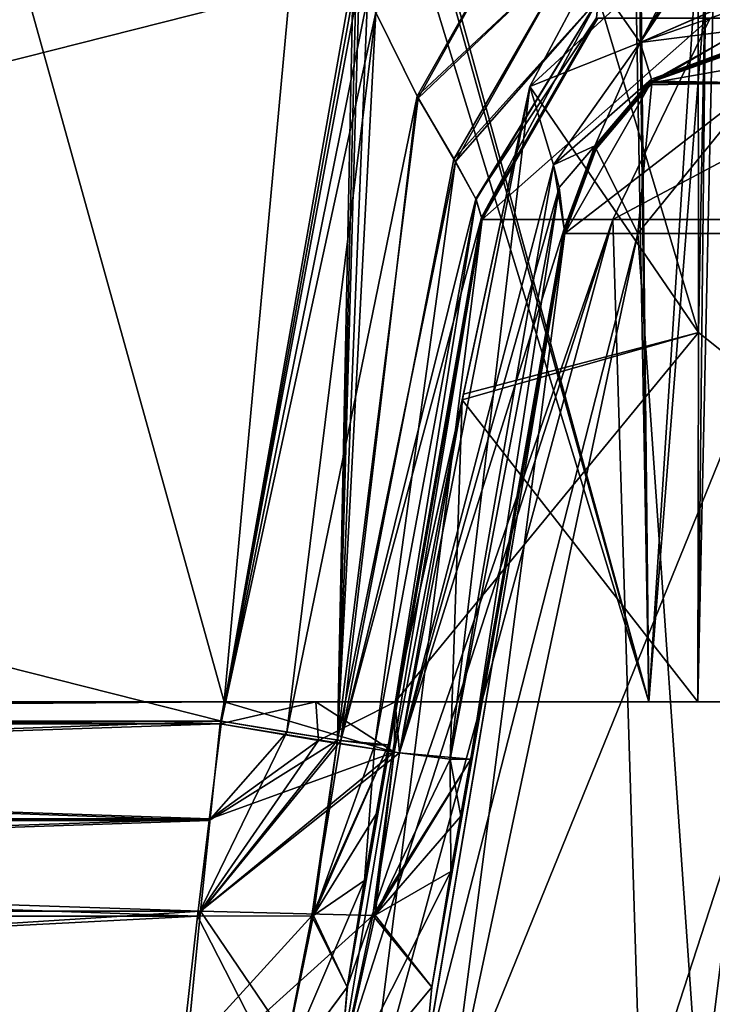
# Model space of a CAD drawing. Header units: millimetres. Extents: x -294 to 294, y -16 to 464.
# Tile 96 of 140: x 195 to 212, y 8 to 31. Entities that reach past the tile are written whole.
import ezdxf

# ---------------------------------------------------------------- set-up
doc = ezdxf.new("R2010")
doc.units = ezdxf.units.MM
doc.header["$LTSCALE"] = 65.185185
for name, color, linetype in [('1500', 7, 'CONTINUOUS'), ('1508', 7, 'CONTINUOUS'), ('1527', 7, 'CONTINUOUS'), ('1528', 7, 'CONTINUOUS'), ('1529', 7, 'CONTINUOUS'), ('1534', 7, 'CONTINUOUS'), ('1535', 7, 'CONTINUOUS'), ('1536', 7, 'CONTINUOUS'), ('1537', 7, 'CONTINUOUS'), ('1550', 7, 'CONTINUOUS'), ('1551', 7, 'CONTINUOUS'), ('1553', 7, 'CONTINUOUS'), ('1558', 7, 'CONTINUOUS'), ('1560', 7, 'CONTINUOUS'), ('1563', 7, 'CONTINUOUS'), ('1564', 7, 'CONTINUOUS'), ('1565', 7, 'CONTINUOUS'), ('1568', 7, 'CONTINUOUS'), ('1569', 7, 'CONTINUOUS'), ('1570', 7, 'CONTINUOUS'), ('1571', 7, 'CONTINUOUS'), ('1572', 7, 'CONTINUOUS'), ('1664', 7, 'CONTINUOUS'), ('1676', 7, 'CONTINUOUS'), ('1719', 7, 'CONTINUOUS'), ('1720', 7, 'CONTINUOUS'), ('1721', 7, 'CONTINUOUS'), ('1722', 7, 'CONTINUOUS'), ('1727', 7, 'CONTINUOUS'), ('1728', 7, 'CONTINUOUS'), ('1729', 7, 'CONTINUOUS'), ('1731', 7, 'CONTINUOUS'), ('1732', 7, 'CONTINUOUS'), ('1733', 7, 'CONTINUOUS'), ('1734', 7, 'CONTINUOUS'), ('1735', 7, 'CONTINUOUS'), ('1742', 7, 'CONTINUOUS'), ('1743', 7, 'CONTINUOUS'), ('1745', 7, 'CONTINUOUS'), ('1746', 7, 'CONTINUOUS'), ('1747', 7, 'CONTINUOUS'), ('1748', 7, 'CONTINUOUS'), ('1749', 7, 'CONTINUOUS'), ('1750', 7, 'CONTINUOUS'), ('1770', 7, 'CONTINUOUS'), ('1771', 7, 'CONTINUOUS'), ('1773', 7, 'CONTINUOUS'), ('1774', 7, 'CONTINUOUS'), ('1775', 7, 'CONTINUOUS'), ('1776', 7, 'CONTINUOUS'), ('1812', 7, 'CONTINUOUS'), ('1813', 7, 'CONTINUOUS'), ('5', 7, 'CONTINUOUS'), ('7', 7, 'CONTINUOUS')]:
    doc.layers.add(name, color=color, linetype=linetype)

msp = doc.modelspace()

# ---------------------------------------------------------------- linework, layer by layer
at = {"layer": '1500', "linetype": 'Continuous'}
for points in [[(133.492, 14.539, -319.251), (203.117, 32.174, -319.867), (130.383, 32.174, -319.867), (133.492, 14.539, -319.251)], [(200.008, 14.539, -319.251), (203.117, 32.174, -319.867), (133.492, 14.539, -319.251), (200.008, 14.539, -319.251)]]:
    msp.add_3dface(points, dxfattribs=at)
at = {"layer": '1508', "linetype": 'Continuous'}
for points in [[(133.492, 14.539, -27.749), (130.383, 32.174, -27.133), (200.008, 14.539, -27.749), (133.492, 14.539, -27.749)], [(200.008, 14.539, -27.749), (130.383, 32.174, -27.133), (203.117, 32.174, -27.133), (200.008, 14.539, -27.749)]]:
    msp.add_3dface(points, dxfattribs=at)
at = {"layer": '1527', "linetype": 'Continuous'}
for points in [[(200.008, 14.539, -319.251), (133.492, 14.539, -319.251), (133.78, 12.195, -318.958), (200.008, 14.539, -319.251)], [(199.72, 12.195, -318.958), (200.008, 14.539, -319.251), (133.78, 12.195, -318.958), (199.72, 12.195, -318.958)], [(134.057, 9.942, -318.251), (199.72, 12.195, -318.958), (133.78, 12.195, -318.958), (134.057, 9.942, -318.251)], [(199.443, 9.942, -318.251), (199.72, 12.195, -318.958), (134.057, 9.942, -318.251), (199.443, 9.942, -318.251)], [(134.437, 6.574, -316.22), (199.443, 9.942, -318.251), (134.057, 9.942, -318.251), (134.437, 6.574, -316.22)], [(199.064, 6.58, -316.225), (199.443, 9.942, -318.251), (134.437, 6.574, -316.22), (199.064, 6.58, -316.225)]]:
    msp.add_3dface(points, dxfattribs=at)
at = {"layer": '1528', "linetype": 'Continuous'}
for points in [[(200.008, 14.539, -319.251), (199.72, 12.195, -318.958), (202.742, 14.097, -318.114), (200.008, 14.539, -319.251)], [(199.72, 12.195, -318.958), (199.443, 9.942, -318.251), (202.742, 14.097, -318.114), (199.72, 12.195, -318.958)], [(202.742, 14.097, -318.114), (199.443, 9.942, -318.251), (202.143, 9.95, -317.084), (202.742, 14.097, -318.114)], [(202.178, 9.958, -317.05), (202.742, 14.097, -318.114), (202.143, 9.95, -317.084), (202.178, 9.958, -317.05)], [(203.622, 13.987, -316.82), (202.742, 14.097, -318.114), (202.178, 9.958, -317.05), (203.622, 13.987, -316.82)], [(203.382, 10.78, -314.557), (203.622, 13.987, -316.82), (202.178, 9.958, -317.05), (203.382, 10.78, -314.557)], [(203.947, 13.984, -315.253), (203.622, 13.987, -316.82), (203.382, 10.78, -314.557), (203.947, 13.984, -315.253)], [(203.659, 12.352, -315.049), (203.947, 13.984, -315.253), (203.382, 10.78, -314.557), (203.659, 12.352, -315.049)]]:
    msp.add_3dface(points, dxfattribs=at)
at = {"layer": '1529', "linetype": 'Continuous'}
for points in [[(203.117, 32.174, -319.867), (200.008, 14.539, -319.251), (202.742, 14.097, -318.114), (203.117, 32.174, -319.867)], [(203.117, 32.174, -319.867), (202.742, 14.097, -318.114), (203.184, 32.057, -319.862), (203.117, 32.174, -319.867)], [(202.742, 14.097, -318.114), (203.252, 31.941, -319.855), (203.184, 32.057, -319.862), (202.742, 14.097, -318.114)], [(203.252, 31.941, -319.855), (202.742, 14.097, -318.114), (203.452, 31.596, -319.823), (203.252, 31.941, -319.855)], [(203.452, 31.596, -319.823), (202.742, 14.097, -318.114), (203.65, 31.259, -319.776), (203.452, 31.596, -319.823)], [(203.65, 31.259, -319.776), (202.742, 14.097, -318.114), (204.651, 29.238, -319.214), (203.65, 31.259, -319.776)], [(204.651, 29.238, -319.214), (202.742, 14.097, -318.114), (205.524, 27.743, -318.178), (204.651, 29.238, -319.214)], [(202.742, 14.097, -318.114), (203.622, 13.987, -316.82), (205.524, 27.743, -318.178), (202.742, 14.097, -318.114)], [(205.524, 27.743, -318.178), (203.622, 13.987, -316.82), (206.013, 26.851, -316.95), (205.524, 27.743, -318.178)], [(203.622, 13.987, -316.82), (203.947, 13.984, -315.253), (206.013, 26.851, -316.95), (203.622, 13.987, -316.82)], [(206.013, 26.851, -316.95), (203.947, 13.984, -315.253), (206.141, 26.425, -315.688), (206.013, 26.851, -316.95)]]:
    msp.add_3dface(points, dxfattribs=at)
at = {"layer": '1534', "linetype": 'Continuous'}
for points in [[(203.65, 31.259, -319.776), (204.651, 29.238, -319.214), (207.608, 34.561, -319.599), (203.65, 31.259, -319.776)], [(207.608, 34.561, -319.599), (204.651, 29.238, -319.214), (208.372, 32.788, -318.447), (207.608, 34.561, -319.599)], [(204.651, 29.238, -319.214), (205.524, 27.743, -318.178), (208.372, 32.788, -318.447), (204.651, 29.238, -319.214)], [(205.524, 27.743, -318.178), (208.9, 31.585, -316.796), (208.372, 32.788, -318.447), (205.524, 27.743, -318.178)], [(205.524, 27.743, -318.178), (206.013, 26.851, -316.95), (208.9, 31.585, -316.796), (205.524, 27.743, -318.178)], [(206.013, 26.851, -316.95), (206.141, 26.425, -315.688), (208.9, 31.585, -316.796), (206.013, 26.851, -316.95)], [(206.141, 26.425, -315.688), (208.85, 31.136, -315.038), (208.9, 31.585, -316.796), (206.141, 26.425, -315.688)]]:
    msp.add_3dface(points, dxfattribs=at)
at = {"layer": '1535', "linetype": 'Continuous'}
for points in [[(208.85, 31.136, -315.038), (206.141, 26.425, -315.688), (208.862, 31.115, -314.434), (208.85, 31.136, -315.038)], [(206.131, 26.368, -314.557), (208.862, 31.115, -314.434), (206.134, 26.384, -315.123), (206.131, 26.368, -314.557)], [(208.862, 31.115, -314.434), (206.141, 26.425, -315.688), (206.134, 26.384, -315.123), (208.862, 31.115, -314.434)]]:
    msp.add_3dface(points, dxfattribs=at)
at = {"layer": '1536', "linetype": 'Continuous'}
for points in [[(208.862, 31.115, -314.434), (206.131, 26.368, -314.557), (208.886, 31.126, -313.845), (208.862, 31.115, -314.434)], [(208.886, 31.126, -313.845), (206.131, 26.368, -314.557), (206.136, 26.368, -314.057), (208.886, 31.126, -313.845)], [(206.155, 26.379, -313.558), (208.886, 31.126, -313.845), (206.136, 26.368, -314.057), (206.155, 26.379, -313.558)]]:
    msp.add_3dface(points, dxfattribs=at)
at = {"layer": '1537', "linetype": 'Continuous'}
for points in [[(208.886, 31.126, -313.845), (206.155, 26.379, -313.558), (211.536, 31.126, -304.806), (208.886, 31.126, -313.845)], [(211.536, 31.126, -304.806), (206.155, 26.379, -313.558), (209.239, 26.379, -303.308), (211.536, 31.126, -304.806)], [(218.167, 31.126, -298.118), (211.536, 31.126, -304.806), (209.239, 26.379, -303.308), (218.167, 31.126, -298.118)], [(216.808, 26.379, -295.739), (218.167, 31.126, -298.118), (209.239, 26.379, -303.308), (216.808, 26.379, -295.739)]]:
    msp.add_3dface(points, dxfattribs=at)
at = {"layer": '1550', "linetype": 'Continuous'}
for points in [[(203.382, 10.78, -314.557), (202.178, 9.958, -317.05), (201.396, 6.137, -314.717), (203.382, 10.78, -314.557)], [(203.382, 10.78, -314.557), (201.396, 6.137, -314.717), (202.977, 8.279, -313.221), (203.382, 10.78, -314.557)], [(199.443, 9.942, -318.251), (199.064, 6.58, -316.225), (202.143, 9.95, -317.084), (199.443, 9.942, -318.251)], [(202.143, 9.95, -317.084), (199.064, 6.58, -316.225), (201.396, 6.137, -314.717), (202.143, 9.95, -317.084)], [(202.178, 9.958, -317.05), (202.143, 9.95, -317.084), (201.396, 6.137, -314.717), (202.178, 9.958, -317.05)], [(202.977, 8.279, -313.221), (201.396, 6.137, -314.717), (202.822, 6.517, -311.44), (202.977, 8.279, -313.221)]]:
    msp.add_3dface(points, dxfattribs=at)
at = {"layer": '1551', "linetype": 'Continuous'}
for points in [[(203.461, 5.105, -307.189), (206.155, 26.379, -313.558), (202.822, 6.517, -311.44), (203.461, 5.105, -307.189)], [(206.155, 26.379, -313.558), (202.977, 8.279, -313.221), (202.822, 6.517, -311.44), (206.155, 26.379, -313.558)], [(206.155, 26.379, -313.558), (206.136, 26.368, -314.057), (202.977, 8.279, -313.221), (206.155, 26.379, -313.558)], [(206.131, 26.368, -314.557), (203.382, 10.78, -314.557), (202.977, 8.279, -313.221), (206.131, 26.368, -314.557)], [(206.136, 26.368, -314.057), (206.131, 26.368, -314.557), (202.977, 8.279, -313.221), (206.136, 26.368, -314.057)], [(209.239, 26.379, -303.308), (206.155, 26.379, -313.558), (203.461, 5.105, -307.189), (209.239, 26.379, -303.308)], [(209.239, 26.379, -303.308), (203.461, 5.105, -307.189), (209.902, 5.105, -296.402), (209.239, 26.379, -303.308)], [(216.808, 26.379, -295.739), (209.239, 26.379, -303.308), (209.902, 5.105, -296.402), (216.808, 26.379, -295.739)], [(220.689, 5.105, -289.961), (216.808, 26.379, -295.739), (209.902, 5.105, -296.402), (220.689, 5.105, -289.961)]]:
    msp.add_3dface(points, dxfattribs=at)
at = {"layer": '1553', "linetype": 'Continuous'}
for points in [[(203.659, 12.352, -315.049), (203.382, 10.78, -314.557), (206.131, 26.368, -314.557), (203.659, 12.352, -315.049)], [(203.947, 13.984, -315.253), (203.659, 12.352, -315.049), (206.131, 26.368, -314.557), (203.947, 13.984, -315.253)], [(206.141, 26.425, -315.688), (203.947, 13.984, -315.253), (206.134, 26.384, -315.123), (206.141, 26.425, -315.688)], [(203.947, 13.984, -315.253), (206.131, 26.368, -314.557), (206.134, 26.384, -315.123), (203.947, 13.984, -315.253)]]:
    msp.add_3dface(points, dxfattribs=at)
at = {"layer": '1558', "linetype": 'Continuous'}
for points in [[(203.65, 31.259, -27.224), (207.608, 34.561, -27.401), (204.623, 29.287, -27.763), (203.65, 31.259, -27.224)], [(207.608, 34.561, -27.401), (208.372, 32.788, -28.553), (204.623, 29.287, -27.763), (207.608, 34.561, -27.401)], [(204.623, 29.287, -27.763), (208.372, 32.788, -28.553), (205.491, 27.798, -28.767), (204.623, 29.287, -27.763)], [(208.372, 32.788, -28.553), (208.9, 31.585, -30.204), (205.491, 27.798, -28.767), (208.372, 32.788, -28.553)], [(205.491, 27.798, -28.767), (208.9, 31.585, -30.204), (206.007, 26.864, -30.026), (205.491, 27.798, -28.767)], [(208.9, 31.585, -30.204), (208.85, 31.136, -31.962), (206.007, 26.864, -30.026), (208.9, 31.585, -30.204)], [(206.007, 26.864, -30.026), (208.85, 31.136, -31.962), (206.141, 26.425, -31.312), (206.007, 26.864, -30.026)]]:
    msp.add_3dface(points, dxfattribs=at)
at = {"layer": '1560', "linetype": 'Continuous'}
for points in [[(200.008, 14.539, -27.749), (203.117, 32.174, -27.133), (203.184, 32.057, -27.138), (200.008, 14.539, -27.749)], [(203.252, 31.941, -27.145), (200.008, 14.539, -27.749), (203.184, 32.057, -27.138), (203.252, 31.941, -27.145)], [(200.008, 14.539, -27.749), (203.252, 31.941, -27.145), (203.452, 31.596, -27.177), (200.008, 14.539, -27.749)], [(203.65, 31.259, -27.224), (200.008, 14.539, -27.749), (203.452, 31.596, -27.177), (203.65, 31.259, -27.224)], [(200.008, 14.539, -27.749), (203.65, 31.259, -27.224), (201.552, 14.279, -28.078), (200.008, 14.539, -27.749)], [(203.65, 31.259, -27.224), (204.623, 29.287, -27.763), (201.552, 14.279, -28.078), (203.65, 31.259, -27.224)], [(201.552, 14.279, -28.078), (204.623, 29.287, -27.763), (202.827, 14.085, -28.971), (201.552, 14.279, -28.078)], [(204.623, 29.287, -27.763), (205.491, 27.798, -28.767), (202.827, 14.085, -28.971), (204.623, 29.287, -27.763)], [(205.491, 27.798, -28.767), (206.007, 26.864, -30.026), (202.827, 14.085, -28.971), (205.491, 27.798, -28.767)], [(206.007, 26.864, -30.026), (206.141, 26.425, -31.312), (202.827, 14.085, -28.971), (206.007, 26.864, -30.026)], [(202.827, 14.085, -28.971), (206.141, 26.425, -31.312), (203.947, 13.984, -31.747), (202.827, 14.085, -28.971)]]:
    msp.add_3dface(points, dxfattribs=at)
at = {"layer": '1563', "linetype": 'Continuous'}
for points in [[(200.008, 14.539, -27.749), (201.552, 14.279, -28.078), (199.72, 12.195, -28.042), (200.008, 14.539, -27.749)], [(201.552, 14.279, -28.078), (202.827, 14.085, -28.971), (199.443, 9.942, -28.749), (201.552, 14.279, -28.078)], [(199.72, 12.195, -28.042), (201.552, 14.279, -28.078), (199.443, 9.942, -28.749), (199.72, 12.195, -28.042)], [(199.443, 9.942, -28.749), (202.827, 14.085, -28.971), (202.143, 9.95, -29.916), (199.443, 9.942, -28.749)], [(202.827, 14.085, -28.971), (203.947, 13.984, -31.747), (202.143, 9.95, -29.916), (202.827, 14.085, -28.971)], [(202.143, 9.95, -29.916), (203.947, 13.984, -31.747), (202.178, 9.958, -29.95), (202.143, 9.95, -29.916)], [(202.178, 9.958, -29.95), (203.947, 13.984, -31.747), (203.659, 12.352, -31.951), (202.178, 9.958, -29.95)], [(203.382, 10.78, -32.443), (202.178, 9.958, -29.95), (203.659, 12.352, -31.951), (203.382, 10.78, -32.443)]]:
    msp.add_3dface(points, dxfattribs=at)
at = {"layer": '1564', "linetype": 'Continuous'}
for points in [[(133.492, 14.539, -27.749), (200.008, 14.539, -27.749), (199.72, 12.195, -28.042), (133.492, 14.539, -27.749)], [(133.492, 14.539, -27.749), (199.72, 12.195, -28.042), (133.78, 12.195, -28.042), (133.492, 14.539, -27.749)], [(199.72, 12.195, -28.042), (199.443, 9.942, -28.749), (133.78, 12.195, -28.042), (199.72, 12.195, -28.042)], [(133.78, 12.195, -28.042), (199.443, 9.942, -28.749), (134.057, 9.942, -28.749), (133.78, 12.195, -28.042)], [(199.443, 9.942, -28.749), (199.063, 6.574, -30.78), (134.057, 9.942, -28.749), (199.443, 9.942, -28.749)], [(134.057, 9.942, -28.749), (199.063, 6.574, -30.78), (134.436, 6.58, -30.775), (134.057, 9.942, -28.749)]]:
    msp.add_3dface(points, dxfattribs=at)
at = {"layer": '1565', "linetype": 'Continuous'}
for points in [[(202.178, 9.958, -29.95), (203.382, 10.78, -32.443), (202.976, 8.271, -33.785), (202.178, 9.958, -29.95)], [(199.063, 6.574, -30.78), (199.443, 9.942, -28.749), (201.396, 6.137, -32.283), (199.063, 6.574, -30.78)], [(199.443, 9.942, -28.749), (202.143, 9.95, -29.916), (201.396, 6.137, -32.283), (199.443, 9.942, -28.749)], [(201.396, 6.137, -32.283), (202.143, 9.95, -29.916), (202.976, 8.271, -33.785), (201.396, 6.137, -32.283)], [(202.143, 9.95, -29.916), (202.178, 9.958, -29.95), (202.976, 8.271, -33.785), (202.143, 9.95, -29.916)], [(202.822, 6.474, -35.62), (201.396, 6.137, -32.283), (202.976, 8.271, -33.785), (202.822, 6.474, -35.62)]]:
    msp.add_3dface(points, dxfattribs=at)
at = {"layer": '1568', "linetype": 'Continuous'}
for points in [[(203.461, 5.105, -39.811), (202.822, 6.474, -35.62), (209.239, 26.379, -43.692), (203.461, 5.105, -39.811)], [(202.822, 6.474, -35.62), (202.976, 8.271, -33.785), (209.239, 26.379, -43.692), (202.822, 6.474, -35.62)], [(202.976, 8.271, -33.785), (203.382, 10.78, -32.443), (206.155, 26.379, -33.442), (202.976, 8.271, -33.785)], [(209.239, 26.379, -43.692), (202.976, 8.271, -33.785), (206.155, 26.379, -33.442), (209.239, 26.379, -43.692)], [(206.155, 26.379, -33.442), (203.382, 10.78, -32.443), (206.136, 26.368, -32.943), (206.155, 26.379, -33.442)], [(203.382, 10.78, -32.443), (206.131, 26.368, -32.443), (206.136, 26.368, -32.943), (203.382, 10.78, -32.443)], [(209.902, 5.105, -50.598), (203.461, 5.105, -39.811), (209.239, 26.379, -43.692), (209.902, 5.105, -50.598)], [(216.808, 26.379, -51.261), (209.902, 5.105, -50.598), (209.239, 26.379, -43.692), (216.808, 26.379, -51.261)], [(220.689, 5.105, -57.039), (209.902, 5.105, -50.598), (216.808, 26.379, -51.261), (220.689, 5.105, -57.039)]]:
    msp.add_3dface(points, dxfattribs=at)
at = {"layer": '1569', "linetype": 'Continuous'}
for points in [[(206.136, 26.368, -32.943), (206.131, 26.368, -32.443), (208.886, 31.126, -33.155), (206.136, 26.368, -32.943)], [(206.131, 26.368, -32.443), (208.862, 31.115, -32.566), (208.886, 31.126, -33.155), (206.131, 26.368, -32.443)], [(206.155, 26.379, -33.442), (206.136, 26.368, -32.943), (208.886, 31.126, -33.155), (206.155, 26.379, -33.442)]]:
    msp.add_3dface(points, dxfattribs=at)
at = {"layer": '1570', "linetype": 'Continuous'}
for points in [[(206.141, 26.425, -31.312), (208.85, 31.136, -31.962), (208.862, 31.115, -32.566), (206.141, 26.425, -31.312)], [(208.862, 31.115, -32.566), (206.131, 26.368, -32.443), (206.134, 26.384, -31.878), (208.862, 31.115, -32.566)], [(206.141, 26.425, -31.312), (208.862, 31.115, -32.566), (206.134, 26.384, -31.878), (206.141, 26.425, -31.312)]]:
    msp.add_3dface(points, dxfattribs=at)
at = {"layer": '1571', "linetype": 'Continuous'}
for points in [[(203.382, 10.78, -32.443), (203.947, 13.984, -31.747), (206.131, 26.368, -32.443), (203.382, 10.78, -32.443)], [(203.947, 13.984, -31.747), (206.141, 26.425, -31.312), (206.134, 26.384, -31.878), (203.947, 13.984, -31.747)], [(206.131, 26.368, -32.443), (203.947, 13.984, -31.747), (206.134, 26.384, -31.878), (206.131, 26.368, -32.443)], [(203.947, 13.984, -31.747), (203.382, 10.78, -32.443), (203.659, 12.352, -31.951), (203.947, 13.984, -31.747)]]:
    msp.add_3dface(points, dxfattribs=at)
at = {"layer": '1572', "linetype": 'Continuous'}
for points in [[(209.239, 26.379, -43.692), (206.155, 26.379, -33.442), (211.536, 31.126, -42.194), (209.239, 26.379, -43.692)], [(206.155, 26.379, -33.442), (208.886, 31.126, -33.155), (211.536, 31.126, -42.194), (206.155, 26.379, -33.442)], [(216.808, 26.379, -51.261), (209.239, 26.379, -43.692), (218.167, 31.126, -48.882), (216.808, 26.379, -51.261)], [(209.239, 26.379, -43.692), (211.536, 31.126, -42.194), (218.167, 31.126, -48.882), (209.239, 26.379, -43.692)]]:
    msp.add_3dface(points, dxfattribs=at)
at = {"layer": '1664', "linetype": 'Continuous'}
for points in [[(133.43, 15, -321.068), (100.316, 373.953, -333.603), (200.07, 15, -321.068), (133.43, 15, -321.068)], [(200.07, 15, -321.068), (100.316, 373.953, -333.603), (210.087, 15, -321.068), (200.07, 15, -321.068)], [(210.087, 15, -321.068), (100.316, 373.953, -333.603), (127.25, 312, -331.44), (210.087, 15, -321.068)], [(206.25, 372.6, -333.556), (233.097, 372.6, -333.556), (210.087, 15, -321.068), (206.25, 372.6, -333.556)], [(206.25, 312, -331.44), (206.25, 372.6, -333.556), (210.087, 15, -321.068), (206.25, 312, -331.44)], [(128.75, 312, -331.44), (210.087, 15, -321.068), (127.25, 312, -331.44), (128.75, 312, -331.44)], [(204.75, 312, -331.44), (210.087, 15, -321.068), (128.75, 312, -331.44), (204.75, 312, -331.44)], [(204.75, 312, -331.44), (206.25, 312, -331.44), (210.087, 15, -321.068), (204.75, 312, -331.44)], [(133.522, 14.477, -321.05), (133.43, 15, -321.068), (199.978, 14.477, -321.05), (133.522, 14.477, -321.05)], [(199.978, 14.477, -321.05), (133.43, 15, -321.068), (200.07, 15, -321.068), (199.978, 14.477, -321.05)]]:
    msp.add_3dface(points, dxfattribs=at)
at = {"layer": '1676', "linetype": 'Continuous'}
for points in [[(233.097, 372.6, -13.444), (206.25, 312, -15.56), (123.413, 15, -25.932), (233.097, 372.6, -13.444)], [(133.43, 15, -25.932), (233.097, 372.6, -13.444), (123.413, 15, -25.932), (133.43, 15, -25.932)], [(200.07, 15, -25.932), (233.097, 372.6, -13.444), (133.43, 15, -25.932), (200.07, 15, -25.932)], [(210.087, 15, -25.932), (233.097, 372.6, -13.444), (200.07, 15, -25.932), (210.087, 15, -25.932)], [(204.75, 312, -15.56), (128.75, 312, -15.56), (123.413, 15, -25.932), (204.75, 312, -15.56)], [(206.25, 312, -15.56), (204.75, 312, -15.56), (123.413, 15, -25.932), (206.25, 312, -15.56)], [(133.522, 14.477, -25.95), (200.07, 15, -25.932), (133.43, 15, -25.932), (133.522, 14.477, -25.95)], [(199.978, 14.477, -25.95), (200.07, 15, -25.932), (133.522, 14.477, -25.95), (199.978, 14.477, -25.95)]]:
    msp.add_3dface(points, dxfattribs=at)
at = {"layer": '1719', "linetype": 'Continuous'}
for points in [[(199.978, 14.477, -25.95), (133.522, 14.477, -25.95), (133.759, 12.236, -26.198), (199.978, 14.477, -25.95)], [(199.741, 12.236, -26.198), (199.978, 14.477, -25.95), (133.759, 12.236, -26.198), (199.741, 12.236, -26.198)], [(133.989, 10.059, -26.778), (199.741, 12.236, -26.198), (133.759, 12.236, -26.198), (133.989, 10.059, -26.778)], [(199.511, 10.059, -26.778), (199.741, 12.236, -26.198), (133.989, 10.059, -26.778), (199.511, 10.059, -26.778)], [(134.397, 5.906, -29.012), (199.511, 10.059, -26.778), (133.989, 10.059, -26.778), (134.397, 5.906, -29.012)], [(199.103, 5.915, -29.005), (199.511, 10.059, -26.778), (134.397, 5.906, -29.012), (199.103, 5.915, -29.005)]]:
    msp.add_3dface(points, dxfattribs=at)
at = {"layer": '1720', "linetype": 'Continuous'}
for points in [[(199.978, 14.477, -25.95), (199.741, 12.236, -26.198), (204.08, 13.813, -27.656), (199.978, 14.477, -25.95)], [(199.741, 12.236, -26.198), (199.511, 10.059, -26.778), (204.08, 13.813, -27.656), (199.741, 12.236, -26.198)], [(204.08, 13.813, -27.656), (199.511, 10.059, -26.778), (203.579, 9.96, -28.551), (204.08, 13.813, -27.656)], [(203.632, 9.969, -28.603), (204.08, 13.813, -27.656), (203.579, 9.96, -28.551), (203.632, 9.969, -28.603)], [(205.4, 13.648, -29.595), (204.08, 13.813, -27.656), (203.632, 9.969, -28.603), (205.4, 13.648, -29.595)], [(205.42, 10.993, -32.443), (205.4, 13.648, -29.595), (203.632, 9.969, -28.603), (205.42, 10.993, -32.443)], [(205.887, 13.644, -31.946), (205.4, 13.648, -29.595), (205.65, 12.301, -32.095), (205.887, 13.644, -31.946)], [(205.65, 12.301, -32.095), (205.4, 13.648, -29.595), (205.42, 10.993, -32.443), (205.65, 12.301, -32.095)]]:
    msp.add_3dface(points, dxfattribs=at)
at = {"layer": '1721', "linetype": 'Continuous'}
for points in [[(205.688, 22.125, -27.505), (205.4, 13.648, -29.595), (207.284, 29.517, -27.57), (205.688, 22.125, -27.505)], [(207.284, 29.517, -27.57), (205.4, 13.648, -29.595), (207.837, 27.667, -29.027), (207.284, 29.517, -27.57)], [(207.837, 27.667, -29.027), (205.4, 13.648, -29.595), (207.973, 27.129, -29.643), (207.837, 27.667, -29.027)], [(205.4, 13.648, -29.595), (205.887, 13.644, -31.946), (207.973, 27.129, -29.643), (205.4, 13.648, -29.595)], [(205.887, 13.644, -31.946), (208.093, 26.152, -31.51), (207.973, 27.129, -29.643), (205.887, 13.644, -31.946)], [(204.08, 13.813, -27.656), (205.4, 13.648, -29.595), (205.688, 22.125, -27.505), (204.08, 13.813, -27.656)], [(204.103, 15, -27.443), (204.08, 13.813, -27.656), (205.688, 22.125, -27.505), (204.103, 15, -27.443)], [(200.07, 15, -25.932), (199.978, 14.477, -25.95), (204.08, 13.813, -27.656), (200.07, 15, -25.932)], [(200.07, 15, -25.932), (204.08, 13.813, -27.656), (202.233, 15, -26.324), (200.07, 15, -25.932)], [(202.233, 15, -26.324), (204.08, 13.813, -27.656), (204.103, 15, -27.443), (202.233, 15, -26.324)]]:
    msp.add_3dface(points, dxfattribs=at)
at = {"layer": '1722', "linetype": 'Continuous'}
for points in [[(207.284, 29.517, -27.57), (209.881, 30.548, -29.68), (208.717, 32.214, -27.593), (207.284, 29.517, -27.57)], [(209.881, 30.548, -29.68), (213.021, 31.934, -29.398), (208.717, 32.214, -27.593), (209.881, 30.548, -29.68)], [(213.021, 31.934, -29.398), (209.881, 30.548, -29.68), (213.251, 31.727, -29.837), (213.021, 31.934, -29.398)], [(209.881, 30.548, -29.68), (213.899, 31.063, -32.253), (213.251, 31.727, -29.837), (209.881, 30.548, -29.68)], [(210.151, 29.685, -31.998), (213.899, 31.063, -32.253), (209.881, 30.548, -29.68), (210.151, 29.685, -31.998)], [(207.284, 29.517, -27.57), (207.837, 27.667, -29.027), (209.881, 30.548, -29.68), (207.284, 29.517, -27.57)], [(207.837, 27.667, -29.027), (210.151, 29.685, -31.998), (209.881, 30.548, -29.68), (207.837, 27.667, -29.027)], [(210.151, 29.685, -31.998), (207.837, 27.667, -29.027), (208.815, 28.115, -31.772), (210.151, 29.685, -31.998)], [(207.837, 27.667, -29.027), (207.973, 27.129, -29.643), (208.815, 28.115, -31.772), (207.837, 27.667, -29.027)], [(207.973, 27.129, -29.643), (208.093, 26.152, -31.51), (208.815, 28.115, -31.772), (207.973, 27.129, -29.643)]]:
    msp.add_3dface(points, dxfattribs=at)
at = {"layer": '1727', "linetype": 'Continuous'}
for points in [[(211.441, 33.184, -27.603), (211.632, 33.184, -27.605), (211.246, 15, -27.443), (211.441, 33.184, -27.603)], [(211.246, 15, -27.443), (211.632, 33.184, -27.605), (222.151, 15, -30.361), (211.246, 15, -27.443)], [(211.255, 23.709, -27.519), (211.441, 33.184, -27.603), (211.246, 15, -27.443), (211.255, 23.709, -27.519)], [(211.253, 33.176, -27.602), (211.441, 33.184, -27.603), (211.255, 23.709, -27.519), (211.253, 33.176, -27.602)]]:
    msp.add_3dface(points, dxfattribs=at)
at = {"layer": '1728', "linetype": 'Continuous'}
for points in [[(208.717, 32.214, -27.593), (211.253, 33.176, -27.602), (211.255, 23.709, -27.519), (208.717, 32.214, -27.593)], [(207.284, 29.517, -27.57), (208.717, 32.214, -27.593), (211.255, 23.709, -27.519), (207.284, 29.517, -27.57)], [(205.688, 22.125, -27.505), (207.284, 29.517, -27.57), (211.255, 23.709, -27.519), (205.688, 22.125, -27.505)], [(205.688, 22.125, -27.505), (211.255, 23.709, -27.519), (211.246, 15, -27.443), (205.688, 22.125, -27.505)], [(204.103, 15, -27.443), (205.688, 22.125, -27.505), (211.246, 15, -27.443), (204.103, 15, -27.443)]]:
    msp.add_3dface(points, dxfattribs=at)
at = {"layer": '1729', "linetype": 'Continuous'}
for points in [[(210.087, 15, -25.932), (200.07, 15, -25.932), (202.233, 15, -26.324), (210.087, 15, -25.932)], [(210.087, 15, -25.932), (202.233, 15, -26.324), (204.103, 15, -27.443), (210.087, 15, -25.932)], [(210.087, 15, -25.932), (204.103, 15, -27.443), (211.246, 15, -27.443), (210.087, 15, -25.932)], [(210.087, 15, -25.932), (211.246, 15, -27.443), (222.151, 15, -30.361), (210.087, 15, -25.932)], [(210.087, 15, -25.932), (222.151, 15, -30.361), (222.337, 15, -29.209), (210.087, 15, -25.932)]]:
    msp.add_3dface(points, dxfattribs=at)
at = {"layer": '1731', "linetype": 'Continuous'}
msp.add_3dface([(233.097, 372.6, -13.444), (210.087, 15, -25.932), (222.337, 15, -29.209), (233.097, 372.6, -13.444)], dxfattribs=at)
at = {"layer": '1732', "linetype": 'Continuous'}
for points in [[(233.097, 372.6, -333.556), (238.439, 372.6, -332.496), (210.087, 15, -321.068), (233.097, 372.6, -333.556)], [(210.087, 15, -321.068), (238.439, 372.6, -332.496), (222.344, 15, -317.787), (210.087, 15, -321.068)]]:
    msp.add_3dface(points, dxfattribs=at)
at = {"layer": '1733', "linetype": 'Continuous'}
for points in [[(200.07, 15, -321.068), (210.087, 15, -321.068), (202.235, 15, -320.676), (200.07, 15, -321.068)], [(202.235, 15, -320.676), (210.087, 15, -321.068), (204.103, 15, -319.557), (202.235, 15, -320.676)], [(204.103, 15, -319.557), (210.087, 15, -321.068), (211.246, 15, -319.557), (204.103, 15, -319.557)], [(210.087, 15, -321.068), (222.344, 15, -317.787), (211.246, 15, -319.557), (210.087, 15, -321.068)], [(211.246, 15, -319.557), (222.344, 15, -317.787), (222.158, 15, -316.635), (211.246, 15, -319.557)]]:
    msp.add_3dface(points, dxfattribs=at)
at = {"layer": '1734', "linetype": 'Continuous'}
for points in [[(207.284, 29.517, -319.43), (207.837, 27.667, -317.973), (204.206, 13.795, -319.217), (207.284, 29.517, -319.43)], [(205.716, 22.254, -319.493), (207.284, 29.517, -319.43), (204.206, 13.795, -319.217), (205.716, 22.254, -319.493)], [(207.837, 27.667, -317.973), (207.973, 27.129, -317.357), (204.206, 13.795, -319.217), (207.837, 27.667, -317.973)], [(207.973, 27.129, -317.357), (208.093, 26.152, -315.49), (204.206, 13.795, -319.217), (207.973, 27.129, -317.357)], [(204.206, 13.795, -319.217), (208.093, 26.152, -315.49), (205.887, 13.644, -315.054), (204.206, 13.795, -319.217)], [(204.103, 15, -319.557), (205.716, 22.254, -319.493), (204.206, 13.795, -319.217), (204.103, 15, -319.557)], [(199.978, 14.477, -321.05), (200.07, 15, -321.068), (202.235, 15, -320.676), (199.978, 14.477, -321.05)], [(199.978, 14.477, -321.05), (202.235, 15, -320.676), (202.296, 14.085, -320.555), (199.978, 14.477, -321.05)], [(202.235, 15, -320.676), (204.103, 15, -319.557), (202.296, 14.085, -320.555), (202.235, 15, -320.676)], [(202.296, 14.085, -320.555), (204.103, 15, -319.557), (204.206, 13.795, -319.217), (202.296, 14.085, -320.555)]]:
    msp.add_3dface(points, dxfattribs=at)
at = {"layer": '1735', "linetype": 'Continuous'}
for points in [[(211.253, 33.176, -319.398), (209.881, 30.548, -317.32), (208.717, 32.214, -319.407), (211.253, 33.176, -319.398)], [(213.025, 31.93, -317.595), (209.881, 30.548, -317.32), (211.632, 33.184, -319.395), (213.025, 31.93, -317.595)], [(211.632, 33.184, -319.395), (209.881, 30.548, -317.32), (211.442, 33.184, -319.397), (211.632, 33.184, -319.395)], [(211.442, 33.184, -319.397), (209.881, 30.548, -317.32), (211.253, 33.176, -319.398), (211.442, 33.184, -319.397)], [(209.881, 30.548, -317.32), (207.284, 29.517, -319.43), (208.717, 32.214, -319.407), (209.881, 30.548, -317.32)], [(213.025, 31.93, -317.595), (213.899, 31.063, -314.747), (209.881, 30.548, -317.32), (213.025, 31.93, -317.595)], [(209.881, 30.548, -317.32), (213.899, 31.063, -314.747), (210.151, 29.685, -315.002), (209.881, 30.548, -317.32)], [(207.837, 27.667, -317.973), (207.284, 29.517, -319.43), (209.881, 30.548, -317.32), (207.837, 27.667, -317.973)], [(207.837, 27.667, -317.973), (209.881, 30.548, -317.32), (208.815, 28.115, -315.228), (207.837, 27.667, -317.973)], [(208.815, 28.115, -315.228), (209.881, 30.548, -317.32), (210.151, 29.685, -315.002), (208.815, 28.115, -315.228)], [(208.093, 26.152, -315.49), (207.837, 27.667, -317.973), (208.815, 28.115, -315.228), (208.093, 26.152, -315.49)], [(208.093, 26.152, -315.49), (207.973, 27.129, -317.357), (207.837, 27.667, -317.973), (208.093, 26.152, -315.49)]]:
    msp.add_3dface(points, dxfattribs=at)
at = {"layer": '1742', "linetype": 'Continuous'}
for points in [[(208.109, 26.042, -313.368), (209.83, 26.042, -306.363), (204.787, 6.362, -311.625), (208.109, 26.042, -313.368)], [(204.787, 6.362, -311.625), (209.83, 26.042, -306.363), (205.352, 4.958, -307.755), (204.787, 6.362, -311.625)], [(204.971, 8.268, -313.343), (208.109, 26.042, -313.368), (204.787, 6.362, -311.625), (204.971, 8.268, -313.343)], [(208.083, 26.048, -313.962), (208.109, 26.042, -313.368), (204.971, 8.268, -313.343), (208.083, 26.048, -313.962)], [(205.42, 10.993, -314.557), (208.083, 26.048, -313.962), (204.971, 8.268, -313.343), (205.42, 10.993, -314.557)], [(209.83, 26.042, -306.363), (213.926, 26.042, -300.426), (205.352, 4.958, -307.755), (209.83, 26.042, -306.363)], [(205.352, 4.958, -307.755), (213.926, 26.042, -300.426), (211.297, 4.958, -297.797), (205.352, 4.958, -307.755)], [(208.077, 26.066, -314.557), (208.083, 26.048, -313.962), (205.42, 10.993, -314.557), (208.077, 26.066, -314.557)], [(213.926, 26.042, -300.426), (219.863, 26.042, -296.33), (211.297, 4.958, -297.797), (213.926, 26.042, -300.426)], [(211.297, 4.958, -297.797), (219.863, 26.042, -296.33), (221.255, 4.958, -291.852), (211.297, 4.958, -297.797)]]:
    msp.add_3dface(points, dxfattribs=at)
at = {"layer": '1743', "linetype": 'Continuous'}
for points in [[(212.709, 29.596, -305.285), (210.156, 29.596, -313.49), (218.108, 31, -304.601), (212.709, 29.596, -305.285)], [(218.108, 31, -304.601), (210.156, 29.596, -313.49), (211.912, 30.621, -313.595), (218.108, 31, -304.601)], [(209.83, 26.042, -306.363), (208.109, 26.042, -313.368), (212.709, 29.596, -305.285), (209.83, 26.042, -306.363)], [(212.709, 29.596, -305.285), (208.109, 26.042, -313.368), (210.108, 29.555, -313.487), (212.709, 29.596, -305.285)], [(213.926, 26.042, -300.426), (209.83, 26.042, -306.363), (212.709, 29.596, -305.285), (213.926, 26.042, -300.426)], [(210.156, 29.596, -313.49), (212.709, 29.596, -305.285), (210.108, 29.555, -313.487), (210.156, 29.596, -313.49)]]:
    msp.add_3dface(points, dxfattribs=at)
at = {"layer": '1745', "linetype": 'Continuous'}
for points in [[(213.936, 31.014, -314.207), (211.912, 30.621, -313.595), (210.158, 29.638, -314.326), (213.936, 31.014, -314.207)], [(211.912, 30.621, -313.595), (210.156, 29.596, -313.49), (210.158, 29.638, -314.326), (211.912, 30.621, -313.595)], [(210.108, 29.555, -313.487), (208.109, 26.042, -313.368), (208.808, 28.052, -314.433), (210.108, 29.555, -313.487)], [(210.158, 29.638, -314.326), (210.108, 29.555, -313.487), (208.808, 28.052, -314.433), (210.158, 29.638, -314.326)], [(210.156, 29.596, -313.49), (210.108, 29.555, -313.487), (210.158, 29.638, -314.326), (210.156, 29.596, -313.49)], [(208.083, 26.048, -313.962), (208.077, 26.066, -314.557), (208.808, 28.052, -314.433), (208.083, 26.048, -313.962)], [(208.109, 26.042, -313.368), (208.083, 26.048, -313.962), (208.808, 28.052, -314.433), (208.109, 26.042, -313.368)]]:
    msp.add_3dface(points, dxfattribs=at)
at = {"layer": '1746', "linetype": 'Continuous'}
for points in [[(210.151, 29.685, -315.002), (213.899, 31.063, -314.747), (210.158, 29.638, -314.326), (210.151, 29.685, -315.002)], [(213.899, 31.063, -314.747), (213.916, 31.034, -314.478), (210.158, 29.638, -314.326), (213.899, 31.063, -314.747)], [(213.916, 31.034, -314.478), (213.936, 31.014, -314.207), (210.158, 29.638, -314.326), (213.916, 31.034, -314.478)], [(208.815, 28.115, -315.228), (210.158, 29.638, -314.326), (208.808, 28.052, -314.433), (208.815, 28.115, -315.228)], [(208.815, 28.115, -315.228), (210.151, 29.685, -315.002), (210.158, 29.638, -314.326), (208.815, 28.115, -315.228)], [(208.093, 26.152, -315.49), (208.815, 28.115, -315.228), (208.808, 28.052, -314.433), (208.093, 26.152, -315.49)], [(208.808, 28.052, -314.433), (208.077, 26.066, -314.557), (208.084, 26.101, -315.024), (208.808, 28.052, -314.433)], [(208.093, 26.152, -315.49), (208.808, 28.052, -314.433), (208.084, 26.101, -315.024), (208.093, 26.152, -315.49)]]:
    msp.add_3dface(points, dxfattribs=at)
at = {"layer": '1747', "linetype": 'Continuous'}
for points in [[(205.887, 13.644, -315.054), (208.077, 26.066, -314.557), (205.42, 10.993, -314.557), (205.887, 13.644, -315.054)], [(205.887, 13.644, -315.054), (208.093, 26.152, -315.49), (208.084, 26.101, -315.024), (205.887, 13.644, -315.054)], [(208.077, 26.066, -314.557), (205.887, 13.644, -315.054), (208.084, 26.101, -315.024), (208.077, 26.066, -314.557)], [(205.887, 13.644, -315.054), (205.42, 10.993, -314.557), (205.65, 12.301, -314.905), (205.887, 13.644, -315.054)]]:
    msp.add_3dface(points, dxfattribs=at)
at = {"layer": '1748', "linetype": 'Continuous'}
for points in [[(199.978, 14.477, -321.05), (202.296, 14.085, -320.555), (199.741, 12.236, -320.802), (199.978, 14.477, -321.05)], [(202.296, 14.085, -320.555), (204.206, 13.795, -319.217), (199.511, 10.059, -320.222), (202.296, 14.085, -320.555)], [(199.741, 12.236, -320.802), (202.296, 14.085, -320.555), (199.511, 10.059, -320.222), (199.741, 12.236, -320.802)], [(199.511, 10.059, -320.222), (204.206, 13.795, -319.217), (203.579, 9.96, -318.449), (199.511, 10.059, -320.222)], [(204.206, 13.795, -319.217), (205.887, 13.644, -315.054), (203.579, 9.96, -318.449), (204.206, 13.795, -319.217)], [(203.579, 9.96, -318.449), (205.887, 13.644, -315.054), (203.632, 9.969, -318.396), (203.579, 9.96, -318.449)], [(205.887, 13.644, -315.054), (205.65, 12.301, -314.905), (203.632, 9.969, -318.396), (205.887, 13.644, -315.054)], [(205.65, 12.301, -314.905), (205.42, 10.993, -314.557), (203.632, 9.969, -318.396), (205.65, 12.301, -314.905)]]:
    msp.add_3dface(points, dxfattribs=at)
at = {"layer": '1749', "linetype": 'Continuous'}
for points in [[(133.522, 14.477, -321.05), (199.978, 14.477, -321.05), (199.741, 12.236, -320.802), (133.522, 14.477, -321.05)], [(133.522, 14.477, -321.05), (199.741, 12.236, -320.802), (133.759, 12.236, -320.802), (133.522, 14.477, -321.05)], [(199.741, 12.236, -320.802), (199.511, 10.059, -320.222), (133.759, 12.236, -320.802), (199.741, 12.236, -320.802)], [(133.759, 12.236, -320.802), (199.511, 10.059, -320.222), (133.989, 10.059, -320.222), (133.759, 12.236, -320.802)], [(199.511, 10.059, -320.222), (199.103, 5.906, -317.988), (133.989, 10.059, -320.222), (199.511, 10.059, -320.222)], [(133.989, 10.059, -320.222), (199.103, 5.906, -317.988), (134.397, 5.915, -317.995), (133.989, 10.059, -320.222)]]:
    msp.add_3dface(points, dxfattribs=at)
at = {"layer": '1750', "linetype": 'Continuous'}
for points in [[(205.42, 10.993, -314.557), (204.971, 8.268, -313.343), (203.632, 9.969, -318.396), (205.42, 10.993, -314.557)], [(199.103, 5.906, -317.988), (199.511, 10.059, -320.222), (202.636, 5.459, -316.005), (199.103, 5.906, -317.988)], [(199.511, 10.059, -320.222), (203.579, 9.96, -318.449), (202.636, 5.459, -316.005), (199.511, 10.059, -320.222)], [(203.579, 9.96, -318.449), (204.971, 8.268, -313.343), (202.636, 5.459, -316.005), (203.579, 9.96, -318.449)], [(204.971, 8.268, -313.343), (203.579, 9.96, -318.449), (203.632, 9.969, -318.396), (204.971, 8.268, -313.343)], [(204.971, 8.268, -313.343), (204.787, 6.362, -311.625), (202.636, 5.459, -316.005), (204.971, 8.268, -313.343)]]:
    msp.add_3dface(points, dxfattribs=at)
at = {"layer": '1770', "linetype": 'Continuous'}
for points in [[(205.42, 10.993, -32.443), (203.632, 9.969, -28.603), (202.636, 5.459, -30.995), (205.42, 10.993, -32.443)], [(205.42, 10.993, -32.443), (202.636, 5.459, -30.995), (204.97, 8.264, -33.66), (205.42, 10.993, -32.443)], [(199.511, 10.059, -26.778), (199.103, 5.915, -29.005), (203.579, 9.96, -28.551), (199.511, 10.059, -26.778)], [(203.579, 9.96, -28.551), (199.103, 5.915, -29.005), (202.636, 5.459, -30.995), (203.579, 9.96, -28.551)], [(203.632, 9.969, -28.603), (203.579, 9.96, -28.551), (202.636, 5.459, -30.995), (203.632, 9.969, -28.603)], [(204.97, 8.264, -33.66), (202.636, 5.459, -30.995), (204.788, 6.391, -35.339), (204.97, 8.264, -33.66)]]:
    msp.add_3dface(points, dxfattribs=at)
at = {"layer": '1771', "linetype": 'Continuous'}
for points in [[(204.788, 6.391, -35.339), (205.352, 4.958, -39.245), (208.109, 26.042, -33.632), (204.788, 6.391, -35.339)], [(204.97, 8.264, -33.66), (204.788, 6.391, -35.339), (208.109, 26.042, -33.632), (204.97, 8.264, -33.66)], [(205.42, 10.993, -32.443), (204.97, 8.264, -33.66), (208.077, 26.066, -32.443), (205.42, 10.993, -32.443)], [(208.077, 26.066, -32.443), (204.97, 8.264, -33.66), (208.083, 26.048, -33.038), (208.077, 26.066, -32.443)], [(208.083, 26.048, -33.038), (204.97, 8.264, -33.66), (208.109, 26.042, -33.632), (208.083, 26.048, -33.038)], [(205.352, 4.958, -39.245), (211.297, 4.958, -49.203), (209.83, 26.042, -40.637), (205.352, 4.958, -39.245)], [(208.109, 26.042, -33.632), (205.352, 4.958, -39.245), (209.83, 26.042, -40.637), (208.109, 26.042, -33.632)], [(209.83, 26.042, -40.637), (211.297, 4.958, -49.203), (213.926, 26.042, -46.574), (209.83, 26.042, -40.637)], [(211.297, 4.958, -49.203), (221.255, 4.958, -55.148), (213.926, 26.042, -46.574), (211.297, 4.958, -49.203)]]:
    msp.add_3dface(points, dxfattribs=at)
at = {"layer": '1773', "linetype": 'Continuous'}
for points in [[(212.709, 29.596, -41.715), (214.007, 31, -33.281), (210.206, 29.637, -33.507), (212.709, 29.596, -41.715)], [(208.845, 28.043, -33.588), (209.83, 26.042, -40.637), (210.158, 29.597, -33.51), (208.845, 28.043, -33.588)], [(210.158, 29.597, -33.51), (209.83, 26.042, -40.637), (212.709, 29.596, -41.715), (210.158, 29.597, -33.51)], [(209.83, 26.042, -40.637), (213.926, 26.042, -46.574), (212.709, 29.596, -41.715), (209.83, 26.042, -40.637)], [(210.158, 29.597, -33.51), (212.709, 29.596, -41.715), (210.206, 29.637, -33.507), (210.158, 29.597, -33.51)], [(208.109, 26.042, -33.632), (209.83, 26.042, -40.637), (208.845, 28.043, -33.588), (208.109, 26.042, -33.632)]]:
    msp.add_3dface(points, dxfattribs=at)
at = {"layer": '1774', "linetype": 'Continuous'}
for points in [[(214.007, 31, -33.281), (213.936, 31.014, -32.793), (210.158, 29.638, -32.674), (214.007, 31, -33.281)], [(210.206, 29.637, -33.507), (214.007, 31, -33.281), (210.158, 29.638, -32.674), (210.206, 29.637, -33.507)], [(208.808, 28.052, -32.567), (210.206, 29.637, -33.507), (210.158, 29.638, -32.674), (208.808, 28.052, -32.567)], [(210.158, 29.597, -33.51), (210.206, 29.637, -33.507), (208.808, 28.052, -32.567), (210.158, 29.597, -33.51)], [(208.845, 28.043, -33.588), (210.158, 29.597, -33.51), (208.808, 28.052, -32.567), (208.845, 28.043, -33.588)], [(208.077, 26.066, -32.443), (208.845, 28.043, -33.588), (208.808, 28.052, -32.567), (208.077, 26.066, -32.443)], [(208.077, 26.066, -32.443), (208.083, 26.048, -33.038), (208.845, 28.043, -33.588), (208.077, 26.066, -32.443)], [(208.083, 26.048, -33.038), (208.109, 26.042, -33.632), (208.845, 28.043, -33.588), (208.083, 26.048, -33.038)]]:
    msp.add_3dface(points, dxfattribs=at)
at = {"layer": '1775', "linetype": 'Continuous'}
for points in [[(213.899, 31.063, -32.253), (210.151, 29.685, -31.998), (213.916, 31.034, -32.522), (213.899, 31.063, -32.253)], [(210.151, 29.685, -31.998), (213.936, 31.014, -32.793), (213.916, 31.034, -32.522), (210.151, 29.685, -31.998)], [(213.936, 31.014, -32.793), (210.151, 29.685, -31.998), (210.158, 29.638, -32.674), (213.936, 31.014, -32.793)], [(208.815, 28.115, -31.772), (208.808, 28.052, -32.567), (210.158, 29.638, -32.674), (208.815, 28.115, -31.772)], [(210.151, 29.685, -31.998), (208.815, 28.115, -31.772), (210.158, 29.638, -32.674), (210.151, 29.685, -31.998)], [(208.815, 28.115, -31.772), (208.093, 26.152, -31.51), (208.808, 28.052, -32.567), (208.815, 28.115, -31.772)], [(208.077, 26.066, -32.443), (208.808, 28.052, -32.567), (208.084, 26.101, -31.976), (208.077, 26.066, -32.443)], [(208.808, 28.052, -32.567), (208.093, 26.152, -31.51), (208.084, 26.101, -31.976), (208.808, 28.052, -32.567)]]:
    msp.add_3dface(points, dxfattribs=at)
at = {"layer": '1776', "linetype": 'Continuous'}
for points in [[(205.65, 12.301, -32.095), (205.42, 10.993, -32.443), (208.077, 26.066, -32.443), (205.65, 12.301, -32.095)], [(205.887, 13.644, -31.946), (205.65, 12.301, -32.095), (208.077, 26.066, -32.443), (205.887, 13.644, -31.946)], [(208.093, 26.152, -31.51), (205.887, 13.644, -31.946), (208.084, 26.101, -31.976), (208.093, 26.152, -31.51)], [(205.887, 13.644, -31.946), (208.077, 26.066, -32.443), (208.084, 26.101, -31.976), (205.887, 13.644, -31.946)]]:
    msp.add_3dface(points, dxfattribs=at)
at = {"layer": '1812', "linetype": 'Continuous'}
for points in [[(211.442, 33.184, -319.397), (211.253, 33.176, -319.398), (211.255, 23.707, -319.481), (211.442, 33.184, -319.397)], [(222.158, 15, -316.635), (211.442, 33.184, -319.397), (211.255, 23.707, -319.481), (222.158, 15, -316.635)], [(222.158, 15, -316.635), (211.632, 33.184, -319.395), (211.442, 33.184, -319.397), (222.158, 15, -316.635)], [(211.246, 15, -319.557), (222.158, 15, -316.635), (211.255, 23.707, -319.481), (211.246, 15, -319.557)]]:
    msp.add_3dface(points, dxfattribs=at)
at = {"layer": '1813', "linetype": 'Continuous'}
for points in [[(207.284, 29.517, -319.43), (211.253, 33.176, -319.398), (208.717, 32.214, -319.407), (207.284, 29.517, -319.43)], [(211.253, 33.176, -319.398), (207.284, 29.517, -319.43), (211.255, 23.707, -319.481), (211.253, 33.176, -319.398)], [(207.284, 29.517, -319.43), (205.716, 22.254, -319.493), (211.255, 23.707, -319.481), (207.284, 29.517, -319.43)], [(204.103, 15, -319.557), (211.246, 15, -319.557), (211.255, 23.707, -319.481), (204.103, 15, -319.557)], [(205.716, 22.254, -319.493), (204.103, 15, -319.557), (211.255, 23.707, -319.481), (205.716, 22.254, -319.493)]]:
    msp.add_3dface(points, dxfattribs=at)
at = {"layer": '5', "linetype": 'Continuous'}
for points in [[(-238.5, 100, 19), (-238.5, -16, 19), (238.5, -16, 19), (-238.5, 100, 19)], [(-238.5, 100, 19), (238.5, -16, 19), (238.5, 100, 19), (-238.5, 100, 19)]]:
    msp.add_3dface(points, dxfattribs=at)
at = {"layer": '7', "linetype": 'Continuous'}
for points in [[(-238.5, 0), (-238.5, 100), (238.5, 100), (-238.5, 0)], [(238.5, 0), (-238.5, 0), (238.5, 100), (238.5, 0)]]:
    msp.add_3dface(points, dxfattribs=at)

doc.saveas('drawing.dxf')
